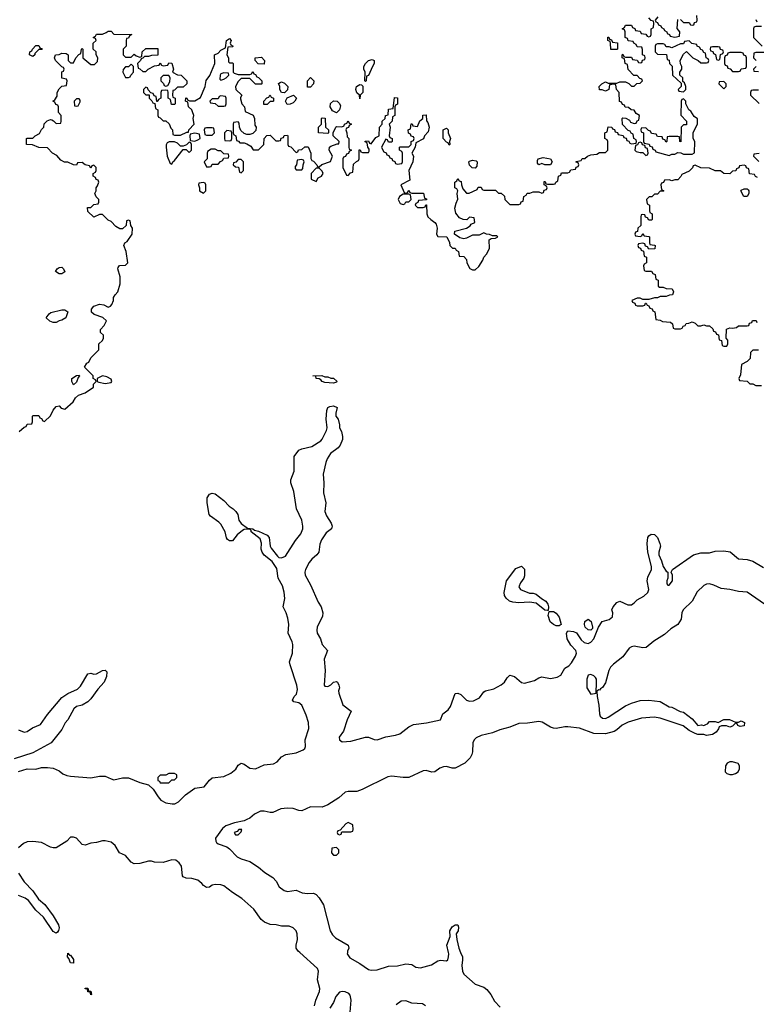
# Model space of a CAD drawing. Header units: inches. Extents: x 2722057 to 2913084, y 892730 to 1030005.
# Tile 198 of 231: x 2853058 to 2858154, y 939641 to 946453. Entities that reach past the tile are written whole.
import ezdxf

# ---------------------------------------------------------------- set-up
doc = ezdxf.new("R2010")
doc.units = ezdxf.units.IN
doc.header["$MEASUREMENT"] = 0
doc.layers.add('C8953', color=7, linetype='Continuous')
doc.layers.add('C8954', color=7, linetype='Continuous')

msp = doc.modelspace()

# ---------------------------------------------------------------- linework, layer by layer
at = {"layer": 'C8953', "color": 2, "elevation": 2}
for points in [[(2853402, 939982), (2853410, 939982), (2853430, 939952), (2853430, 939926), (2853410, 939928), (2853399, 939959), (2853389.2, 939970), (2853390, 939994)], [(2853550, 939708), (2853546, 939726), (2853530, 939728), (2853526, 939746), (2853510, 939748), (2853510, 939754), (2853530, 939752), (2853534, 939734), (2853550, 939732), (2853554, 939710)]]:
    msp.add_lwpolyline(points, close=True, dxfattribs=at)
for points in [[(2855098.4, 939630), (2855107.3, 939670), (2855132.7, 939730), (2855135.1, 939750), (2855118, 939810), (2855125.1, 939870), (2855118, 939890), (2854996.2, 940000)], [(2855325.2, 940000), (2855324.4, 939990), (2855342.2, 939962.2), (2855410, 939924.4), (2855470, 939881.3), (2855490, 939877), (2855530, 939879.5), (2855610, 939904.2), (2855672.8, 939907.2), (2855730, 939920.4), (2855770, 939916.3), (2855798.5, 939898.5), (2855830, 939893.7), (2855906, 939914), (2855950, 939942.8), (2855970, 939946), (2856010, 939941), (2856019, 939950), (2856025.2, 939970), (2856026, 939990), (2856023.7, 940000)], [(2856107.9, 940000), (2856120.4, 939970), (2856122.4, 939950), (2856116.4, 939910), (2856121.6, 939870), (2856130.3, 939850.3), (2856210, 939780.5), (2856270, 939759.3), (2856290, 939744.9), (2856317.1, 939710), (2856342.4, 939662.4), (2856382.5, 939622.5)], [(2855341, 939559), (2855351.8, 939670), (2855345.4, 939705.4), (2855335.8, 939715.8), (2855310, 939727.8), (2855290, 939729.7), (2855270, 939725.1), (2855244.4, 939695.6), (2855230, 939653.2), (2855204.4, 939615.6)], [(2855865.1, 939630), (2855845.3, 939645.3), (2855770, 939649.7), (2855730, 939665.1), (2855696.5, 939663.5), (2855662.2, 939637.8)]]:
    msp.add_lwpolyline(points, dxfattribs=at)
at = {"layer": 'C8954', "color": 2}
for points, elevation in [([(2857630, 946454), (2857650, 946434), (2857690, 946434), (2857698, 946418), (2857710, 946414), (2857722, 946418), (2857727.3, 946432.7), (2857742, 946438), (2857746, 946450), (2857742, 946482)], 6), ([(2853055.3, 943604.7), (2853090, 943634), (2853102, 943638), (2853110, 943654), (2853142, 943658), (2853146, 943670), (2853146, 943710), (2853150, 943714), (2853190, 943714), (2853198, 943698), (2853210, 943694), (2853218, 943678), (2853230, 943674), (2853270, 943712), (2853289.1, 943750.9), (2853310, 943778), (2853330, 943782), (2853344.7, 943764.7), (2853370, 943758), (2853428.7, 943810), (2853444, 943836), (2853464, 943856), (2853510, 943872), (2853568, 943910), (2853568.7, 943931.3), (2853586, 943950), (2853582, 943962), (2853566, 943970), (2853566, 943990), (2853506, 944050), (2853523.1, 944076.9), (2853535.3, 944084.7), (2853550, 944114), (2853606, 944170), (2853606, 944210), (2853630, 944234), (2853638, 944250), (2853638, 944270), (2853618, 944290), (2853618, 944310), (2853643.1, 944336.9), (2853658, 944370), (2853633.2, 944393.2), (2853572.9, 944412.9), (2853555.3, 944430), (2853555.3, 944450), (2853570, 944472), (2853610, 944484.7), (2853639.6, 944479.6), (2853670, 944464.7), (2853686, 944470), (2853696.4, 944483.6), (2853706, 944510), (2853706, 944530), (2853718, 944550), (2853738, 944570), (2853753.6, 944626.4), (2853754, 944674), (2853738, 944730), (2853740.4, 944739.6), (2853748.4, 944751.6), (2853790, 944754), (2853806, 944770), (2853795.3, 944850), (2853778, 944890), (2853786, 944910), (2853800.4, 944919.6), (2853835.3, 944970), (2853838, 945010), (2853826, 945030), (2853822, 945062), (2853810, 945066), (2853798, 945062), (2853794, 945030), (2853770, 945006), (2853750, 945006), (2853723.1, 945023.1), (2853690, 945058), (2853670, 945066), (2853630, 945106), (2853610, 945106), (2853570, 945088), (2853530, 945126), (2853527.3, 945152.7), (2853550, 945154), (2853570, 945174), (2853602, 945178), (2853606, 945190), (2853606, 945210), (2853587.3, 945227.3), (2853578, 945250), (2853586, 945270), (2853586, 945290), (2853596.4, 945303.6), (2853606, 945330), (2853602, 945342), (2853587.3, 945347.3), (2853582, 945362), (2853566, 945370), (2853566, 945390), (2853582, 945398), (2853586, 945410), (2853586, 945430), (2853570, 945446), (2853558, 945442), (2853550, 945426), (2853542, 945442), (2853510, 945448), (2853490, 945466), (2853458, 945462), (2853450, 945446), (2853430, 945448), (2853390, 945468), (2853368.4, 945468.4), (2853342, 945482), (2853314.6, 945514.6), (2853286, 945530), (2853250, 945566), (2853190, 945568), (2853147.3, 945587.3), (2853106, 945590), (2853106, 945630), (2853110, 945634), (2853150, 945634), (2853166, 945650), (2853194.6, 945665.4), (2853210, 945694), (2853226, 945710), (2853228.4, 945731.6), (2853247.3, 945752.7), (2853270, 945762), (2853279.6, 945759.6), (2853292.7, 945752.7), (2853310, 945734), (2853342, 945738), (2853346, 945750), (2853346, 945790), (2853326, 945810), (2853326, 945850), (2853322, 945862), (2853307.3, 945867.3), (2853302, 945882), (2853288, 945890), (2853302, 945898), (2853316.4, 945923.6), (2853318, 945950), (2853330, 945974), (2853350, 945994), (2853382, 945998), (2853386, 946030), (2853382, 946042), (2853348.4, 946048.4), (2853348.4, 946091.6), (2853362, 946098), (2853366, 946110), (2853362, 946122), (2853350, 946126), (2853306, 946170), (2853298, 946190), (2853306, 946210), (2853330, 946212), (2853350, 946222), (2853379.6, 946219.6), (2853394, 946210), (2853394, 946170), (2853410, 946154), (2853430, 946154), (2853446, 946190), (2853467.3, 946212.7), (2853482, 946218), (2853486, 946250), (2853490, 946254), (2853494, 946250), (2853494, 946190), (2853550, 946142), (2853576.4, 946143.6), (2853596.4, 946163.6), (2853598, 946190), (2853588, 946210), (2853588, 946230), (2853566, 946250), (2853566, 946290), (2853586, 946310), (2853582, 946322), (2853566, 946330), (2853582, 946338), (2853590, 946354), (2853630, 946354), (2853656.4, 946363.6), (2853670, 946374), (2853690, 946374), (2853710, 946354), (2853834, 946350), (2853818, 946342), (2853810, 946326), (2853798, 946322), (2853794, 946310), (2853794, 946270), (2853774, 946250), (2853774, 946210), (2853790, 946194), (2853830, 946194), (2853850, 946214), (2853863.6, 946203.6), (2853890, 946194), (2853902, 946198), (2853906, 946230), (2853930, 946254), (2854012.7, 946252.7), (2854012.7, 946207.3), (2853970, 946206), (2853950, 946198), (2853922, 946198), (2853910, 946186), (2853898, 946182), (2853894, 946170), (2853874, 946150), (2853878, 946118), (2853890, 946114), (2853910, 946094), (2853930, 946094), (2853946, 946110), (2853990, 946134), (2854022, 946138), (2854030, 946154), (2854038, 946138), (2854050, 946134), (2854082, 946138), (2854090, 946154), (2854111.6, 946151.6), (2854122, 946110), (2854114, 946090), (2854150, 946072), (2854174, 946070), (2854214, 946030), (2854214, 946010), (2854190, 945986), (2854150, 945986), (2854130, 945966), (2854118, 945962), (2854114, 945930), (2854118, 945918), (2854134, 945910), (2854134, 945870), (2854130, 945866), (2854107.3, 945867.3), (2854102, 945902), (2854086, 945910), (2854086, 945950), (2854082, 945962), (2854070, 945966), (2854038, 945962), (2854034, 945950), (2854034, 945910), (2854018, 945902), (2854010, 945886), (2854006, 945886), (2854002, 945922), (2853987.3, 945927.3), (2853982, 945942), (2853966, 945946), (2853947.3, 945967.3), (2853942, 945982), (2853930, 945986), (2853914, 945970), (2853914, 945950), (2853930, 945934), (2853954, 945934), (2853954, 945910), (2853972.7, 945892.7), (2853978, 945878), (2853994, 945874), (2853998, 945838), (2854014, 945830), (2854014, 945790), (2854018, 945778), (2854030, 945774), (2854050, 945754), (2854070, 945754), (2854092.7, 945732.7), (2854103.6, 945703.6), (2854114, 945690), (2854118, 945658), (2854130, 945654), (2854170, 945654), (2854214, 945674), (2854226, 945674), (2854228, 945690), (2854266, 945730), (2854259, 945770), (2854262, 945790), (2854254.6, 945814.6), (2854248.4, 945828.4), (2854226, 945850), (2854222, 945882), (2854206, 945890), (2854207.3, 945912.7), (2854214, 945910), (2854218, 945898), (2854232.7, 945892.7), (2854270, 945892), (2854310, 945914), (2854342, 945990), (2854348.4, 946031.6), (2854373.2, 946066.8), (2854408.7, 946150), (2854406, 946210), (2854430, 946222), (2854450, 946242), (2854482, 946258), (2854488, 946310), (2854510, 946322), (2854522, 946310), (2854514, 946290), (2854518, 946278), (2854534, 946270), (2854530, 946266), (2854498, 946262), (2854492, 946210), (2854502, 946190), (2854502, 946162), (2854510, 946154), (2854530, 946154), (2854534, 946150), (2854534, 946090), (2854542, 946082), (2854570, 946074), (2854650, 946074), (2854662, 946078), (2854670, 946094), (2854678, 946078), (2854690, 946074), (2854698, 946058), (2854710, 946054), (2854734, 946030), (2854734, 946010), (2854730, 946006), (2854690, 946006), (2854650, 946046), (2854590, 946046), (2854570, 946026), (2854552, 945990), (2854554, 945970), (2854594, 945930), (2854584.7, 945915.3), (2854585.4, 945905.4), (2854594, 945870), (2854614, 945850), (2854618, 945818), (2854672.7, 945792.7), (2854682, 945770), (2854683.6, 945723.6), (2854694, 945710), (2854692.7, 945687.3), (2854670, 945666), (2854650, 945658), (2854630, 945658), (2854610, 945666), (2854587.3, 945687.3), (2854578, 945710), (2854576.4, 945736.4), (2854570, 945746), (2854538, 945742), (2854534, 945730), (2854534, 945670), (2854538, 945658), (2854554, 945650), (2854558, 945618), (2854572.7, 945612.7), (2854582, 945602), (2854610, 945602), (2854630, 945594), (2854656.9, 945576.9), (2854672.7, 945552.7), (2854710, 945552), (2854748, 945590), (2854748.4, 945631.6), (2854767.3, 945652.7), (2854790, 945654), (2854830, 945614), (2854850, 945614), (2854862, 945618), (2854867.3, 945632.7), (2854882, 945638), (2854887.3, 945652.7), (2854910, 945654), (2854914, 945650), (2854914, 945590), (2854918, 945578), (2854932.7, 945572.7), (2854970, 945534), (2854982, 945538), (2854987.3, 945552.7), (2855010, 945554), (2855030, 945574), (2855052.7, 945572.7), (2855072, 945530), (2855072.7, 945492.7), (2855078, 945478), (2855090, 945474), (2855114, 945450), (2855118, 945438), (2855130, 945434), (2855148.7, 945451.3), (2855208.4, 945471.6), (2855222, 945510), (2855199, 945550), (2855202, 945570), (2855210, 945578), (2855254, 945594), (2855266, 945594), (2855268, 945610), (2855226, 945650), (2855226, 945670), (2855246, 945710), (2855250, 945714), (2855287.3, 945712.7), (2855302, 945718), (2855306, 945730), (2855322, 945738), (2855330, 945754), (2855338, 945738), (2855354, 945730), (2855338, 945722), (2855332.7, 945707.3), (2855318, 945702), (2855314, 945690), (2855322, 945670), (2855323.6, 945643.6), (2855334, 945630), (2855334, 945570), (2855338, 945558), (2855354, 945550), (2855338, 945542), (2855332.7, 945527.3), (2855318, 945522), (2855312.7, 945507.3), (2855298, 945502), (2855294, 945490), (2855294, 945430), (2855318, 945378), (2855330, 945374), (2855347.3, 945392.7), (2855362, 945398), (2855367.3, 945452.7), (2855387.3, 945472.7), (2855402, 945478), (2855406, 945490), (2855407.3, 945552.7), (2855412.7, 945552.7), (2855418, 945538), (2855430, 945534), (2855470, 945534), (2855476.4, 945543.6), (2855476.4, 945556.4), (2855466, 945570), (2855462, 945602), (2855447.3, 945607.3), (2855447.3, 945612.7), (2855470, 945614), (2855478, 945598), (2855490, 945594), (2855521.2, 945638.8), (2855546, 945650), (2855548, 945710), (2855566, 945730), (2855566, 945750), (2855586, 945770), (2855588.7, 945791.3), (2855606, 945794), (2855610, 945834), (2855642, 945838), (2855650, 945914), (2855672.7, 945912.7), (2855671.6, 945868.4), (2855658, 945862), (2855654, 945850), (2855654, 945790), (2855638, 945782), (2855634, 945750), (2855614, 945730), (2855622, 945710), (2855614, 945650), (2855618, 945638), (2855634, 945630), (2855634, 945610), (2855630, 945606), (2855610, 945606), (2855602, 945622), (2855590, 945626), (2855562, 945570), (2855563.6, 945563.6), (2855578, 945538), (2855592.7, 945532.7), (2855598, 945518), (2855612.7, 945512.7), (2855618, 945498), (2855632.7, 945492.7), (2855638, 945478), (2855652.7, 945472.7), (2855658, 945458), (2855670, 945454), (2855702, 945458), (2855706, 945470), (2855706, 945530), (2855702, 945542), (2855686, 945550), (2855686, 945570), (2855690, 945574), (2855750, 945574), (2855766, 945590), (2855766, 945610), (2855782, 945618), (2855786, 945630), (2855782, 945642), (2855767.3, 945647.3), (2855762, 945662), (2855747.3, 945667.3), (2855746, 945690), (2855762, 945698), (2855767.3, 945732.7), (2855772.7, 945732.7), (2855778, 945718), (2855810, 945714), (2855827.3, 945752.7), (2855846, 945770), (2855847.3, 945792.7), (2855870, 945794), (2855872.7, 945752.7), (2855882, 945742), (2855891.3, 945710), (2855882.8, 945677.2), (2855858, 945650), (2855851.3, 945628.7), (2855798, 945602), (2855794, 945570), (2855772, 945530), (2855782, 945510), (2855778, 945470), (2855751, 945410), (2855756.9, 945343.1), (2855694, 945310), (2855718, 945258), (2855730, 945254), (2855742, 945258), (2855750, 945274), (2855758, 945258), (2855770, 945254), (2855852.7, 945252.7), (2855858, 945218), (2855872.7, 945212.7), (2855872.7, 945207.3), (2855818, 945202), (2855812.7, 945187.3), (2855798, 945182), (2855794, 945170), (2855810, 945154), (2855850, 945154), (2855862, 945158), (2855867.3, 945172.7), (2855872.7, 945172.7), (2855874, 945110), (2855882, 945090), (2855902, 945070), (2855931.1, 945051.1), (2855938.8, 945038.8), (2855946, 945010), (2855942, 944970), (2855950, 944954), (2856014, 944950), (2856031.6, 944911.6), (2856034, 944890), (2856052.7, 944872.7), (2856071.6, 944871.6), (2856078, 944858), (2856094, 944850), (2856098, 944818), (2856130, 944814), (2856150, 944794), (2856152, 944770), (2856171.6, 944731.6), (2856190, 944722), (2856210, 944722), (2856233.6, 944746.4), (2856262, 944790), (2856269.1, 944810.9), (2856288, 944830), (2856308, 944870), (2856306, 944930), (2856320.4, 944939.6), (2856350, 944942), (2856366, 944950), (2856358, 944958), (2856330, 944958), (2856307.3, 944967.3), (2856288.4, 944968.4), (2856270, 944978), (2856236.9, 944963.1), (2856190, 944962), (2856150, 944942), (2856130, 944937.2), (2856103.7, 944943.7), (2856066, 944970), (2856069, 944991), (2856148, 945010), (2856174, 945026), (2856182, 945038), (2856206, 945050), (2856202, 945082), (2856170, 945086), (2856151.6, 945068.4), (2856126, 945070), (2856101.2, 945081.2), (2856075.3, 945115.3), (2856068.7, 945150), (2856076.5, 945183.5), (2856088.9, 945211.1), (2856084, 945250), (2856088.7, 945270), (2856082, 945282), (2856068, 945290), (2856068, 945330), (2856082, 945338), (2856090, 945354), (2856098, 945338), (2856112.7, 945332.7), (2856114, 945310), (2856123.6, 945283.6), (2856150, 945252), (2856167.3, 945252.7), (2856222, 945278), (2856230, 945294), (2856250, 945294), (2856258, 945278), (2856270, 945274), (2856350, 945274), (2856370, 945254), (2856390, 945254), (2856412.7, 945232.7), (2856414, 945210), (2856450, 945174), (2856510, 945174), (2856522, 945178), (2856527.3, 945192.7), (2856542, 945198), (2856546, 945230), (2856562, 945238), (2856568, 945252), (2856587.3, 945252.7), (2856610, 945262), (2856650, 945262), (2856670, 945254), (2856682, 945258), (2856687.3, 945272.7), (2856702, 945278), (2856706, 945290), (2856702, 945302), (2856686, 945310), (2856687.3, 945332.7), (2856692.7, 945332.7), (2856698, 945318), (2856710, 945314), (2856750, 945314), (2856762, 945318), (2856766, 945330), (2856782, 945338), (2856786, 945370), (2856802, 945378), (2856807.3, 945392.7), (2856850, 945394), (2856862, 945398), (2856870, 945414), (2856902, 945418), (2856907.3, 945432.7), (2856922, 945438), (2856926, 945450), (2856922, 945462), (2856907.3, 945467.3), (2856907.3, 945472.7), (2856942, 945478), (2856948.4, 945491.6), (2856967.3, 945492.7), (2856986, 945510), (2857010, 945518), (2857050, 945522), (2857070, 945534), (2857110, 945534), (2857126, 945550), (2857126, 945610), (2857122, 945622), (2857106, 945630), (2857106, 945670), (2857122, 945678), (2857128.4, 945711.6), (2857154, 945710), (2857158, 945698), (2857172.7, 945692.7), (2857178, 945678), (2857192.7, 945672.7), (2857198, 945658), (2857232.7, 945652.7), (2857238, 945638), (2857252.7, 945632.7), (2857258, 945618), (2857272.7, 945612.7), (2857278, 945598), (2857290, 945594), (2857322, 945598), (2857326, 945610), (2857322, 945622), (2857306, 945630), (2857302, 945662), (2857287.3, 945667.3), (2857282, 945682), (2857267.3, 945687.3), (2857227.3, 945727.3), (2857226, 945770), (2857230, 945774), (2857251.6, 945771.6), (2857276.9, 945756.9), (2857284.7, 945744.7), (2857310, 945734), (2857322, 945738), (2857330, 945754), (2857342, 945758), (2857346, 945790), (2857323.1, 945803.1), (2857310, 945826), (2857288.4, 945828.4), (2857270, 945846), (2857247.3, 945847.3), (2857242, 945862), (2857227.3, 945867.3), (2857222, 945882), (2857207.3, 945887.3), (2857206, 945950), (2857186, 945970), (2857182, 946002), (2857170, 946006), (2857138, 946002), (2857134, 945970), (2857110, 945958), (2857087.3, 945967.3), (2857068.9, 945968.9), (2857068, 945990), (2857086, 946010), (2857110, 946022), (2857130, 946014), (2857190, 946014), (2857210, 946022), (2857250, 946022), (2857272.7, 946012.7), (2857290, 945994), (2857310, 945994), (2857327.3, 946012.7), (2857350, 946014), (2857366, 946030), (2857362, 946042), (2857347.3, 946047.3), (2857330, 946066), (2857307.3, 946067.3), (2857267.3, 946107.3), (2857262, 946142), (2857246, 946150), (2857242, 946182), (2857226, 946190), (2857226, 946210), (2857230, 946214), (2857238, 946198), (2857250, 946194), (2857290, 946194), (2857298, 946178), (2857330, 946174), (2857338, 946158), (2857350, 946154), (2857362, 946158), (2857367.3, 946172.7), (2857382, 946178), (2857386, 946190), (2857382, 946202), (2857366, 946210), (2857367.3, 946247.3), (2857362, 946262), (2857330, 946266), (2857322, 946282), (2857306, 946290), (2857302, 946302), (2857267.3, 946307.3), (2857262, 946322), (2857246, 946330), (2857246, 946370), (2857242, 946382), (2857226, 946390), (2857242, 946398), (2857250, 946414), (2857290, 946414), (2857298, 946398), (2857312.7, 946392.7), (2857318, 946378), (2857350, 946374), (2857358, 946358), (2857390, 946354), (2857398, 946338), (2857410, 946334), (2857422, 946338), (2857426, 946350), (2857426, 946390), (2857442, 946398), (2857446, 946430), (2857442, 946442), (2857427.3, 946447.3), (2857410, 946466)], 6), ([(2857472.7, 946472.7), (2857454, 946450), (2857458, 946438), (2857470, 946434), (2857478, 946418), (2857494, 946410), (2857498, 946398), (2857514, 946390), (2857518, 946378), (2857534, 946370), (2857538, 946358), (2857554, 946350), (2857558, 946338), (2857590, 946332), (2857622, 946338), (2857626, 946370), (2857607.3, 946392.7), (2857610, 946454)], 6), ([(2858150, 946454), (2858158, 946438)], 6), ([(2858190, 946406), (2858150, 946406), (2858138, 946402), (2858134, 946390), (2858134, 946330), (2858194, 946270)], 6), ([(2858210, 946226), (2858150, 946226), (2858138, 946222), (2858134, 946190), (2858154, 946170)], 6), ([(2858154, 946130), (2858134, 946110), (2858138, 946098), (2858170, 946094)], 6), ([(2858170, 945966), (2858130, 945966), (2858118, 945962), (2858114, 945950), (2858114, 945930), (2858172.7, 945872.7)], 6), ([(2858172.7, 945527.3), (2858138, 945522), (2858134, 945510), (2858172, 945472)], 6), ([(2858162, 945362), (2858147.3, 945367.3), (2858142, 945382), (2858107.3, 945387.3), (2858102, 945422), (2858087.3, 945427.3), (2858082, 945442), (2858070, 945446), (2858038, 945442), (2858032.7, 945427.3), (2858018, 945422), (2858012.7, 945407.3), (2857990, 945406), (2857970, 945386), (2857928.4, 945388.4), (2857907.3, 945407.3), (2857870, 945408), (2857830, 945426), (2857770, 945428), (2857730, 945446), (2857718, 945442), (2857712.7, 945427.3), (2857690, 945406), (2857638, 945382), (2857632.7, 945367.3), (2857610, 945346), (2857590, 945346), (2857570, 945338), (2857550, 945346), (2857518, 945342), (2857512.7, 945327.3), (2857498, 945322), (2857494, 945310), (2857498, 945278), (2857514, 945270), (2857510, 945266), (2857490, 945266), (2857470, 945246), (2857450, 945246), (2857431.6, 945228.4), (2857412.7, 945227.3), (2857394, 945210), (2857398, 945178), (2857414, 945170), (2857414, 945130), (2857418, 945118), (2857434, 945110), (2857434, 945070), (2857430, 945066), (2857410, 945066), (2857402, 945082), (2857387.3, 945087.3), (2857382, 945102), (2857370, 945106), (2857358, 945102), (2857354, 945090), (2857354, 945030), (2857334, 945010), (2857332.7, 944987.3), (2857318, 944982), (2857314, 944970), (2857318, 944958), (2857350, 944954), (2857362, 944958), (2857370, 944974), (2857378, 944958), (2857410, 944954), (2857414, 944950), (2857414, 944910), (2857418, 944898), (2857450, 944894), (2857454, 944890), (2857452.7, 944867.3), (2857410, 944866), (2857402, 944882), (2857387.3, 944887.3), (2857382, 944902), (2857370, 944906), (2857338, 944902), (2857334, 944890), (2857338, 944878), (2857352.7, 944872.7), (2857358, 944858), (2857372.7, 944852.7), (2857378, 944818), (2857394, 944810), (2857394, 944770), (2857378, 944762), (2857374, 944750), (2857378, 944718), (2857390, 944714), (2857430, 944714), (2857438, 944698), (2857454, 944690), (2857458, 944658), (2857474, 944650), (2857474, 944610), (2857483.6, 944603.6), (2857510, 944602), (2857530, 944594), (2857571.6, 944591.6), (2857582, 944570), (2857574, 944550), (2857552.7, 944547.3), (2857530, 944538), (2857490, 944538), (2857470, 944528), (2857450, 944528), (2857410, 944518), (2857370, 944518), (2857350, 944526), (2857330, 944526), (2857294, 944510), (2857298, 944498), (2857312.7, 944492.7), (2857318, 944478), (2857330, 944474), (2857370, 944474), (2857382, 944478), (2857387.3, 944492.7), (2857392.7, 944492.7), (2857398, 944478), (2857410, 944474), (2857418, 944458), (2857432.7, 944452.7), (2857438, 944438), (2857452.7, 944432.7), (2857458, 944378), (2857490, 944374), (2857505.4, 944365.4), (2857559.6, 944359.6), (2857574, 944350), (2857578, 944318), (2857590, 944314), (2857630, 944314), (2857642, 944318), (2857647.3, 944332.7), (2857662, 944338), (2857668.4, 944351.6), (2857687.3, 944352.7), (2857710, 944362), (2857730, 944354), (2857750, 944334), (2857770, 944334), (2857790, 944342), (2857810, 944334), (2857830, 944334), (2857854, 944314), (2857858, 944298), (2857872.7, 944292.7), (2857878, 944278), (2857892.7, 944272.7), (2857898, 944238), (2857912.7, 944232.7), (2857918, 944198), (2857930, 944194), (2857950, 944194), (2857958, 944210), (2857956.4, 944236.4), (2857946, 944250), (2857947.3, 944312.7), (2857970, 944322), (2857990, 944318), (2858016.4, 944323.6), (2858030, 944334), (2858090, 944334), (2858102, 944338), (2858107.3, 944352.7), (2858122, 944358), (2858127.3, 944372.7), (2858152.7, 944372.7), (2858158, 944358)], 6), ([(2858170, 944166), (2858130, 944166), (2858114, 944150), (2858111.1, 944108.9), (2858090, 944088), (2858052, 944068), (2858043.6, 943996.4), (2858034, 943970), (2858038, 943958), (2858091.6, 943951.6), (2858110, 943934), (2858130, 943934), (2858150, 943922), (2858190, 943922)], 6), ([(2853050, 941251.6), (2853110, 941271.3), (2853170, 941268.8), (2853210, 941278.5), (2853250, 941280.3), (2853290, 941274), (2853330, 941255.6), (2853356.4, 941236.4), (2853384.4, 941224.4), (2853410, 941220.3), (2853550, 941207), (2853610, 941219.6), (2853650, 941220.3), (2853690, 941200.3), (2853710, 941195.3), (2853770, 941208.8), (2853810, 941208.8), (2853890, 941176.1), (2853950, 941159.5), (2853982, 941130), (2854016, 941076), (2854034.7, 941054.7), (2854070, 941035.3), (2854112.8, 941027.2), (2854131.2, 941028.8), (2854157.7, 941042.3), (2854204.5, 941090), (2854270, 941136.4), (2854333.4, 941146.6), (2854370, 941192.7), (2854390, 941208), (2854470, 941217), (2854518.8, 941241.2), (2854552.2, 941267.8), (2854570, 941296.3), (2854590, 941310.4), (2854610, 941302), (2854650, 941274), (2854690, 941270.4), (2854750, 941298.4), (2854814.7, 941305.3), (2854840.1, 941319.9), (2854870, 941353.7), (2854899, 941370), (2854970, 941381.6), (2855019.1, 941400.9), (2855029.5, 941410.5), (2855034.2, 941425.8), (2855033.3, 941470), (2855058.3, 941550), (2855056.4, 941590), (2855040.6, 941640.6), (2855009.7, 941709.7), (2854990, 941727.3), (2854953.6, 941733.6), (2854946, 941746), (2854957.2, 941770), (2854973.1, 941786.9), (2854979.7, 941820.3), (2854975.8, 941850), (2854928.5, 941990), (2854925.7, 942010), (2854945.1, 942070), (2854948.4, 942130), (2854944, 942150), (2854915.8, 942210), (2854919.1, 942270), (2854913.4, 942313.4), (2854902.6, 942350), (2854881.3, 942390), (2854891.5, 942448.5), (2854887.8, 942492.2), (2854875.3, 942535.3), (2854846.3, 942590), (2854836, 942656), (2854803.7, 942703.7), (2854748.8, 942748.8), (2854735.6, 942770), (2854729.7, 942790), (2854731.6, 942831.6), (2854721.6, 942861.6), (2854659, 942910), (2854659, 942919), (2854650, 942928), (2854610, 942926), (2854599.9, 942920.1), (2854562.8, 942890), (2854530, 942848), (2854508.4, 942848.4), (2854496.4, 942856.4), (2854488.9, 942868.9), (2854479, 942910), (2854450, 942962), (2854436.6, 942976.6), (2854377.2, 943017.2), (2854369.3, 943029.3), (2854356, 943110), (2854354.6, 943145.4), (2854370, 943171.3), (2854390, 943178), (2854410, 943172), (2854470, 943127.3), (2854507.1, 943087.1), (2854534, 943070), (2854554, 943050), (2854567.3, 943030), (2854574, 942990), (2854590, 942966.8), (2854634.8, 942934.8), (2854671.3, 942930), (2854682, 942922), (2854710, 942914.9), (2854770, 942887.3), (2854784.9, 942870), (2854790.4, 942810), (2854796.7, 942796.7), (2854841.1, 942741.1), (2854850, 942733.4), (2854870, 942730.4), (2854898, 942742), (2854967.1, 942850), (2855004, 942896), (2855016.9, 942930), (2855017.7, 942950), (2855009.7, 942990), (2854973, 943070), (2854954.5, 943190), (2854934, 943250), (2854933.6, 943270), (2854958, 943330), (2854957, 943430), (2854990, 943474), (2855010, 943484), (2855079.1, 943500.9), (2855140.2, 943539.8), (2855149.5, 943550.5), (2855181.2, 943610), (2855185.2, 943630), (2855179.3, 943690), (2855182.7, 943750), (2855189, 943770), (2855203.2, 943776.8), (2855230, 943781), (2855254, 943770), (2855244.7, 943730), (2855244.7, 943710), (2855262, 943690), (2855271.3, 943650), (2855271.3, 943630), (2855283.5, 943603.5), (2855290.5, 943569.5), (2855290.5, 943549.5), (2855276, 943510), (2855261, 943490), (2855208, 943452), (2855184.4, 943415.6), (2855174.9, 943390), (2855158, 943310), (2855162.6, 943250), (2855160.3, 943180.3), (2855177, 943110), (2855168, 943050), (2855180.7, 943020.7), (2855213.4, 942970), (2855218.8, 942950), (2855214.8, 942930), (2855177.8, 942902.2), (2855145.5, 942854.5), (2855135.1, 942824.9), (2855126.4, 942770), (2855114, 942750), (2855078.7, 942721.3), (2855061.2, 942698.8), (2855035.3, 942650), (2855030.4, 942630), (2855034, 942610), (2855070, 942544), (2855122.5, 942422.5), (2855143, 942390), (2855154.8, 942350), (2855153.7, 942326.3), (2855116.4, 942250), (2855112.7, 942230), (2855114.9, 942210), (2855138, 942170), (2855150.5, 942130.5), (2855186.8, 942090), (2855164.4, 942030), (2855170.4, 941950), (2855164, 941850), (2855170, 941842.8), (2855190, 941840.7), (2855210, 941850.8), (2855230, 941870.8), (2855250, 941874.8), (2855256, 941870), (2855266.8, 941850), (2855270.8, 941830), (2855264.7, 941810), (2855266.4, 941793.6), (2855292.4, 941712.4), (2855350.8, 941670), (2855323.8, 941610), (2855298.7, 941530), (2855267.7, 941490), (2855271, 941470), (2855290, 941457.3), (2855350, 941462.4), (2855450.4, 941490.4), (2855470, 941490.4), (2855510, 941473), (2855530.5, 941470.5), (2855590, 941491.7), (2855656.9, 941503.1), (2855687.1, 941512.9), (2855750, 941562), (2855783.5, 941576.5), (2855871.5, 941588.5), (2855968.7, 941610), (2855986, 941650), (2856021.3, 941678.7), (2856038.2, 941701.8), (2856070, 941791.3), (2856090, 941794.8), (2856110, 941784), (2856150, 941746), (2856170, 941739.5), (2856198.3, 941741.7), (2856238.6, 941761.4), (2856270, 941802), (2856281.2, 941810), (2856337.1, 941822.9), (2856390, 941850.4), (2856411.2, 941868.8), (2856430, 941898.8), (2856450, 941919.1), (2856481, 941910), (2856530, 941867.3), (2856550, 941863.8), (2856618.6, 941881.4), (2856650, 941900.4), (2856670, 941906.4), (2856730, 941896), (2856775.3, 941904.7), (2856802, 941918), (2856830, 941966), (2856857.5, 941982.5), (2856876.6, 942003.4), (2856903.7, 942050), (2856909.4, 942070), (2856905.2, 942090), (2856870, 942126), (2856845.1, 942170), (2856840.9, 942210), (2856850, 942226), (2856890, 942221.1), (2856910.2, 942210.2), (2856942.3, 942162.3), (2856963.4, 942143.4), (2856990, 942138.4), (2857010, 942146), (2857029.6, 942170), (2857062, 942250), (2857088, 942290), (2857136.5, 942303.5), (2857158.6, 942321.4), (2857161.2, 942350), (2857154, 942370), (2857164, 942390), (2857190, 942421), (2857210, 942431), (2857264.4, 942404.4), (2857290, 942405.5), (2857310, 942418), (2857330, 942439.3), (2857375.4, 942464.6), (2857403.7, 942490), (2857409.5, 942510), (2857398.4, 942570), (2857404.7, 942595.3), (2857429.3, 942650), (2857429.3, 942670), (2857404, 942770), (2857399, 942830), (2857404, 942870), (2857410, 942882), (2857426.3, 942893.7), (2857450, 942890.8), (2857470, 942871), (2857486.8, 942830), (2857490.5, 942810), (2857478.8, 942770), (2857480.7, 942750), (2857499.1, 942710), (2857510.7, 942670), (2857530, 942638), (2857542, 942630), (2857542, 942590), (2857534, 942570), (2857534, 942550), (2857542, 942542), (2857550, 942542), (2857575.3, 942570), (2857574, 942610), (2857566, 942630), (2857573.2, 942650), (2857719, 942750), (2857770, 942764.4), (2857830, 942763.8), (2857870, 942777), (2857930, 942779.5), (2857972.4, 942772.4), (2858030, 942724), (2858090, 942718), (2858130, 942708), (2858203.4, 942663.4)], 2), ([(2858210, 942409.3), (2858090, 942492), (2858030, 942496.2), (2857970, 942511.5), (2857910, 942516.9), (2857860.6, 942540.6), (2857830, 942549.7), (2857810, 942548.2), (2857790, 942539.6), (2857745, 942495), (2857710.2, 942429.8), (2857648.2, 942370), (2857638.9, 942350), (2857633.7, 942306.3), (2857610.5, 942270), (2857562.2, 942237.8), (2857519.6, 942200.4), (2857446, 942154), (2857391.3, 942110), (2857370, 942107.3), (2857310, 942118), (2857290, 942113.6), (2857275.4, 942104.6), (2857230, 942045.2), (2857164.9, 941995.1), (2857146.3, 941973.7), (2857134, 941950), (2857110, 941865.2), (2857090, 941833.2), (2857075.2, 941824.8), (2857070, 941815.3), (2857063.6, 941816.4), (2857051.3, 941808.7), (2857052.7, 941770), (2857064.9, 941710), (2857068.2, 941650), (2857074.6, 941634.6), (2857090, 941622), (2857110, 941619.1), (2857130, 941626.8), (2857250, 941706), (2857290, 941725.5), (2857350, 941743), (2857410, 941746), (2857490, 941735.8), (2857550, 941699.1), (2857570, 941696.3), (2857628.1, 941668.1), (2857650, 941662.8), (2857710, 941616), (2857750, 941571.3), (2857774.8, 941574.8), (2857790, 941571.3), (2857804, 941576), (2857817.2, 941582.8), (2857830, 941598), (2857870, 941598), (2857890, 941592), (2857930, 941611), (2857968.9, 941611.1), (2858010, 941594), (2858030, 941594), (2858050, 941602), (2858071.3, 941590), (2858070, 941568), (2858043.1, 941563.1), (2858026, 941570), (2858022, 941582), (2858010, 941586), (2857990, 941566), (2857970, 941558), (2857947.3, 941567.3), (2857912.7, 941567.3), (2857898, 941562), (2857892.7, 941547.3), (2857875.3, 941524.7), (2857850, 941509), (2857810, 941502), (2857790, 941508), (2857750, 941508.7), (2857730, 941515.3), (2857690, 941536), (2857647.3, 941567.3), (2857490, 941620.5), (2857447.1, 941627.1), (2857358.7, 941621.3), (2857266.7, 941593.3), (2857226.9, 941573.1), (2857190, 941539.3), (2857170, 941529.2), (2857110, 941513.2), (2857030, 941514), (2856930, 941551.8), (2856850, 941562), (2856830, 941562), (2856770.5, 941549.5), (2856750, 941551.8), (2856730, 941557.6), (2856673.6, 941593.6), (2856650, 941598), (2856570, 941586.6), (2856510, 941584.2), (2856450, 941558.4), (2856380.8, 941539.2), (2856330, 941518.7), (2856250, 941500.4), (2856216.2, 941483.8), (2856203.1, 941470), (2856194, 941450), (2856190, 941388), (2856186.4, 941370), (2856173.9, 941346.1), (2856137.3, 941310), (2856070, 941274), (2856050, 941274), (2856010, 941285.4), (2855990, 941285.1), (2855965.7, 941274.3), (2855930, 941249.7), (2855910, 941248.3), (2855870, 941258.9), (2855850, 941256.9), (2855750, 941209.7), (2855710, 941209.7), (2855630, 941218.9), (2855604.8, 941215.2), (2855427.5, 941127.5), (2855390, 941114.7), (2855330, 941114.3), (2855310, 941108.2), (2855264.9, 941070), (2855190, 941022.4), (2855150, 941005.1), (2855070, 941006.6), (2855010, 940979.7), (2854990, 940981.3), (2854950, 940995.6), (2854910, 940998), (2854865.7, 940994.3), (2854810, 940968.2), (2854790, 940968.3), (2854750, 940978.3), (2854723, 940977), (2854683.2, 940956.8), (2854650, 940929.7), (2854630, 940919.7), (2854610, 940911.3), (2854543, 940897), (2854484.2, 940875.8), (2854461.8, 940858.2), (2854413.7, 940790), (2854414.4, 940770), (2854420.5, 940760.5), (2854431.5, 940751.5), (2854490.4, 940730), (2854510, 940716), (2854561.7, 940661.7), (2854590, 940647.2), (2854650.2, 940630.2), (2854710, 940590.3), (2854752.8, 940552.8), (2854810, 940519.5), (2854832.9, 940492.9), (2854853.2, 940453.2), (2854887.9, 940427.9), (2854910, 940422.6), (2854970, 940430.3), (2855012.4, 940412.4), (2855050, 940407), (2855090, 940410.3), (2855110, 940400.5), (2855130, 940378), (2855159.5, 940330), (2855207, 940150), (2855221.6, 940121.6), (2855242, 940102), (2855330.5, 940050), (2855334.9, 940030), (2855326, 940010), (2855325.2, 940000)], 2), ([(2853050, 941540.5), (2853090, 941523), (2853110, 941527.7), (2853146.3, 941553.7), (2853202.8, 941577.2), (2853250, 941647.3), (2853350, 941763.8), (2853390, 941792.2), (2853457.8, 941822.2), (2853478.8, 941841.2), (2853530, 941927.3), (2853550, 941932.4), (2853570, 941926.4), (2853590, 941928.2), (2853630, 941950.5), (2853650, 941954), (2853662, 941942), (2853659.3, 941910), (2853643.1, 941870), (2853598.6, 941821.4), (2853550, 941754.5), (2853530, 941734), (2853490.8, 941710), (2853450, 941700.5), (2853433.5, 941686.5), (2853391.8, 941610), (2853372.5, 941587.5), (2853350, 941542), (2853276.4, 941450), (2853150, 941381.1), (2853020.2, 941339.8)], 2), ([(2854996.2, 940000), (2854985.1, 940010), (2854969.8, 940029.8), (2854969.6, 940050), (2854979.6, 940090), (2854977.6, 940130), (2854969.6, 940150), (2854951, 940171), (2854921.7, 940181.7), (2854870, 940183), (2854831.3, 940191.3), (2854790, 940193.6), (2854752.7, 940210), (2854728.8, 940228.8), (2854678.9, 940298.9), (2854593.9, 940373.9), (2854530, 940414.7), (2854470, 940461.6), (2854450, 940467.8), (2854410, 940469.6), (2854390, 940464.5), (2854370, 940452.7), (2854350, 940449.3), (2854330, 940462.7), (2854318.2, 940478.2), (2854290, 940501.3), (2854250, 940512.8), (2854210, 940514), (2854190, 940523.7), (2854185.1, 940530), (2854176.6, 940596.6), (2854161, 940621), (2854138.6, 940638.6), (2854110, 940639.7), (2854050, 940621.3), (2853990, 940624.2), (2853970, 940631.5), (2853950, 940631.5), (2853890, 940614.7), (2853850, 940613.3), (2853830, 940625.6), (2853790.9, 940670.9), (2853748.9, 940688.9), (2853718.9, 940738.9), (2853690, 940762.6), (2853650, 940772.6), (2853630, 940773), (2853590, 940761.3), (2853550, 940757), (2853510, 940741.6), (2853490, 940748), (2853450, 940789.6), (2853430, 940798.7), (2853410, 940797), (2853384.9, 940770), (2853310, 940724.2), (2853290, 940723), (2853270, 940728.2), (2853210, 940761.1), (2853150, 940768.3), (2853110, 940765.1), (2853085.1, 940754.9), (2853050, 940723.6)], 2), ([(2853050, 940547.7), (2853089, 940489), (2853150, 940425.5), (2853189, 940369), (2853231.4, 940331.4), (2853290, 940254), (2853326, 940190), (2853330.6, 940170), (2853327.3, 940152.7), (2853319.8, 940140.2), (2853310, 940134), (2853290, 940145.2), (2853223.5, 940243.5), (2853170, 940292), (2853119.5, 940359.5), (2853095.8, 940375.8), (2853050, 940395.1)], 2), ([(2856023.7, 940000), (2856012.3, 940050), (2856035.3, 940110), (2856034, 940150), (2856050, 940178), (2856070, 940191.3), (2856090, 940192), (2856094, 940174), (2856090.7, 940149.3), (2856078, 940130), (2856082, 940090), (2856095.5, 940030), (2856107.9, 940000)], 2)]:
    msp.add_lwpolyline(points, dxfattribs=dict(at, elevation=elevation))
for points, elevation in [([(2857190, 946246), (2857147.3, 946247.3), (2857146, 946290), (2857142, 946302), (2857126, 946310), (2857127.3, 946332.7), (2857132.7, 946332.7), (2857138, 946318), (2857152.7, 946312.7), (2857158, 946298), (2857192.7, 946292.7), (2857194, 946250)], 6), ([(2857690, 946306), (2857658, 946302), (2857650, 946286), (2857630, 946286), (2857570, 946258), (2857550, 946266), (2857530, 946266), (2857522, 946282), (2857510, 946286), (2857470, 946286), (2857458, 946282), (2857454, 946270), (2857454, 946230), (2857470, 946214), (2857532.7, 946212.7), (2857538, 946178), (2857550, 946174), (2857554, 946150), (2857571.6, 946131.6), (2857574, 946070), (2857634, 946014), (2857634, 945990), (2857614, 945970), (2857618, 945958), (2857650, 945954), (2857666, 945970), (2857666, 945990), (2857656.4, 946016.4), (2857646, 946026), (2857646, 946050), (2857626, 946070), (2857626, 946090), (2857638, 946110), (2857638, 946130), (2857628.4, 946148.4), (2857628, 946170), (2857650, 946214), (2857670, 946234), (2857714, 946190), (2857751.6, 946171.6), (2857770, 946154), (2857810, 946154), (2857822, 946158), (2857826, 946170), (2857822, 946182), (2857806, 946190), (2857802, 946222), (2857790, 946226), (2857782, 946242), (2857770, 946246), (2857762, 946262), (2857746, 946270), (2857742, 946282), (2857708.4, 946288.4)], 6), ([(2853150, 946198), (2853126, 946210), (2853128.4, 946231.6), (2853142, 946238), (2853146, 946250), (2853170, 946274), (2853190, 946274), (2853198, 946258), (2853210, 946254), (2853212.7, 946247.3), (2853190, 946246), (2853162, 946218), (2853162, 946210)], 6), ([(2857890, 946266), (2857850, 946266), (2857838, 946262), (2857834, 946250), (2857838, 946238), (2857852.7, 946232.7), (2857858, 946218), (2857872.7, 946212.7), (2857878, 946178), (2857890, 946174), (2857902, 946178), (2857907.3, 946212.7), (2857922, 946218), (2857926, 946230), (2857922, 946242), (2857907.3, 946247.3), (2857902, 946262)], 6), ([(2858050, 946226), (2857970, 946226), (2857958, 946222), (2857952.7, 946207.3), (2857938, 946202), (2857934, 946190), (2857934, 946150), (2857938, 946138), (2857952.7, 946132.7), (2857958, 946118), (2857972.7, 946112.7), (2857990, 946094), (2858030, 946094), (2858042, 946098), (2858050, 946114), (2858082, 946118), (2858086, 946130), (2858086, 946190), (2858082, 946202), (2858067.3, 946207.3), (2858062, 946222)], 6), ([(2853830, 946146), (2853810, 946126), (2853790, 946126), (2853772.7, 946107.3), (2853772, 946090), (2853790, 946054), (2853810, 946054), (2853822, 946058), (2853826, 946070), (2853846, 946090), (2853846, 946130)], 6), ([(2854750, 946146), (2854707.3, 946147.3), (2854686, 946170), (2854686, 946190), (2854730, 946194), (2854752, 946170)], 6), ([(2855450, 946026), (2855446, 946030), (2855448.7, 946090), (2855439, 946110), (2855439, 946130), (2855449.4, 946150.6), (2855470, 946171.3), (2855496.9, 946176.9), (2855511, 946171), (2855511.3, 946150), (2855498, 946130), (2855470, 946066), (2855458, 946062), (2855454, 946030)], 6), ([(2854470, 946086), (2854450, 946078), (2854444.7, 946070), (2854442, 946042), (2854450, 946034), (2854470, 946042), (2854486, 946050), (2854506, 946070), (2854502, 946082)], 6), ([(2854090, 946066), (2854050, 946066), (2854034, 946050), (2854034, 946030), (2854052.7, 946012.7), (2854058, 945998), (2854070, 945994), (2854082, 945998), (2854096.4, 946023.6), (2854098, 946050)], 6), ([(2854890, 945946), (2854868.7, 945948.7), (2854858, 945970), (2854858, 945990), (2854848, 946012), (2854860.4, 946019.6), (2854870, 946022), (2854890, 946014), (2854912, 945990), (2854911.6, 945968.4)], 6), ([(2855050, 945986), (2855048, 945990), (2855048, 946030), (2855070, 946054), (2855094, 946030), (2855091.6, 946008.4), (2855070, 945986)], 6), ([(2857930, 946026), (2857898, 946022), (2857894, 946010), (2857930, 945974), (2857946, 945990), (2857946, 946010)], 6), ([(2855410, 945906), (2855408, 945930), (2855390, 945948), (2855384, 945970), (2855389.2, 945990.8), (2855410, 946004.7), (2855422, 946002), (2855432, 945992), (2855431.6, 945948.4), (2855414, 945930)], 6), ([(2853470, 945906), (2853450, 945906), (2853434, 945890), (2853438, 945858), (2853450, 945854), (2853462, 945858), (2853476.4, 945883.6), (2853476.4, 945896.4)], 6), ([(2854450, 945926), (2854438, 945922), (2854430, 945906), (2854390, 945906), (2854374, 945890), (2854378, 945878), (2854410, 945874), (2854430, 945854), (2854470, 945854), (2854482, 945858), (2854486, 945870), (2854486, 945910), (2854482, 945922)], 6), ([(2854770, 945866), (2854747.3, 945867.3), (2854746, 945890), (2854767.3, 945912.7), (2854782, 945918), (2854788, 945932), (2854791.6, 945931.6), (2854798, 945918), (2854814, 945910), (2854814, 945890), (2854810, 945886), (2854790, 945886)], 6), ([(2854907.3, 945867.3), (2854898, 945890), (2854900.4, 945899.6), (2854907.3, 945912.7), (2854951.6, 945931.6), (2854972, 945910), (2854962, 945890), (2854950, 945878), (2854930, 945868)], 6), ([(2855250, 945808), (2855223.1, 945823.1), (2855206, 945850), (2855207.3, 945872.7), (2855230, 945892), (2855254, 945890), (2855270, 945874), (2855276.9, 945856.9), (2855271.6, 945828.4)], 6), ([(2857650, 945906), (2857638, 945902), (2857634, 945890), (2857632.7, 945792.7), (2857671.6, 945751.6), (2857672, 945730), (2857670, 945726), (2857650, 945726), (2857634, 945710), (2857632.7, 945607.3), (2857626, 945610), (2857622, 945642), (2857610, 945646), (2857550, 945646), (2857538, 945642), (2857534, 945610), (2857530, 945606), (2857522, 945622), (2857507.3, 945627.3), (2857502, 945642), (2857470, 945646), (2857462, 945662), (2857430, 945666), (2857422, 945682), (2857407.3, 945687.3), (2857390, 945706), (2857358, 945702), (2857354, 945690), (2857358, 945678), (2857374, 945670), (2857374, 945610), (2857378, 945598), (2857412.7, 945592.7), (2857418, 945578), (2857432.7, 945572.7), (2857438, 945558), (2857454, 945550), (2857458, 945538), (2857550, 945514), (2857570, 945522), (2857590, 945522), (2857610, 945534), (2857631.6, 945531.6), (2857650, 945522), (2857710, 945522), (2857727.3, 945532.7), (2857728, 945610), (2857718, 945630), (2857718, 945670), (2857747.3, 945732.7), (2857747.3, 945767.3), (2857723.1, 945783.1), (2857700.4, 945820.4), (2857688, 945830), (2857666, 945870), (2857666, 945890)], 6), ([(2855190, 945666), (2855126, 945670), (2855126, 945710), (2855146, 945730), (2855146, 945770), (2855150, 945774), (2855171.6, 945771.6), (2855174, 945710), (2855194, 945690), (2855194, 945670)], 6), ([(2854270, 945668), (2854238, 945662), (2854234, 945650), (2854238, 945618), (2854270, 945612), (2854290, 945622), (2854306, 945630), (2854302, 945662)], 6), ([(2854390, 945706), (2854350, 945706), (2854338, 945702), (2854334, 945690), (2854338, 945658), (2854350, 945654), (2854390, 945654), (2854406, 945670), (2854402, 945702)], 6), ([(2854490, 945686), (2854474, 945670), (2854474, 945630), (2854478, 945618), (2854510, 945614), (2854522, 945618), (2854526, 945630), (2854526, 945670), (2854522, 945682)], 6), ([(2856030, 945586), (2856022, 945602), (2856010, 945606), (2855988.7, 945630), (2855988.7, 945690), (2856010, 945702), (2856022, 945690), (2856022, 945670), (2856038, 945630), (2856032, 945610), (2856034, 945590)], 6), ([(2854130, 945608), (2854092.7, 945607.3), (2854078, 945602), (2854072, 945588), (2854071.3, 945570), (2854078, 945510), (2854098, 945458), (2854110, 945454), (2854118, 945470), (2854130, 945478), (2854190, 945554), (2854210, 945554), (2854230, 945534), (2854246, 945550), (2854246, 945590), (2854242, 945602), (2854230, 945606), (2854212.7, 945587.3), (2854190, 945578), (2854170, 945578), (2854150, 945598)], 6), ([(2857350, 945606), (2857338, 945602), (2857332.7, 945587.3), (2857318, 945582), (2857314, 945550), (2857322, 945542), (2857350, 945534), (2857370, 945534), (2857390, 945514), (2857402, 945518), (2857406, 945530), (2857402, 945562), (2857387.3, 945567.3), (2857382, 945582), (2857367.3, 945587.3), (2857362, 945602)], 6), ([(2854410, 945558), (2854383.6, 945556.4), (2854358, 945542), (2854354, 945530), (2854354, 945490), (2854334, 945470), (2854350, 945434), (2854370, 945434), (2854382, 945438), (2854390, 945454), (2854430, 945454), (2854447.3, 945472.7), (2854462, 945478), (2854470, 945494), (2854502, 945498), (2854506, 945510), (2854502, 945522), (2854470, 945526), (2854450, 945546), (2854430, 945546)], 6), ([(2854590, 945486), (2854570, 945486), (2854552.7, 945467.3), (2854538, 945462), (2854534, 945450), (2854550, 945434), (2854572.7, 945432.7), (2854578, 945398), (2854590, 945394), (2854606, 945410), (2854606, 945470)], 6), ([(2855010, 945486), (2854978, 945482), (2854974, 945450), (2854963.6, 945436.4), (2854963.6, 945423.6), (2854970, 945414), (2855010, 945414), (2855016.4, 945423.6), (2855018, 945450), (2855026, 945470), (2855022, 945482)], 6), ([(2856210, 945426), (2856188.7, 945428.7), (2856170, 945446), (2856166, 945470), (2856170, 945474), (2856190, 945482), (2856216, 945476), (2856222, 945470), (2856219.6, 945440.4)], 6), ([(2856730, 945448), (2856690, 945448.7), (2856670, 945458), (2856648.9, 945448.9), (2856640.4, 945460.4), (2856640.4, 945479.6), (2856646, 945490), (2856680.2, 945499.8), (2856730, 945491.3), (2856742, 945470)], 6), ([(2855130, 945426), (2855110, 945426), (2855074, 945390), (2855074, 945350), (2855110, 945334), (2855122, 945358), (2855146, 945370), (2855158, 945390), (2855150, 945406)], 6), ([(2854330, 945326), (2854298, 945322), (2854294, 945310), (2854302, 945290), (2854302, 945270), (2854330, 945254), (2854346, 945270), (2854346, 945310), (2854342, 945322)], 6), ([(2858090, 945228.7), (2858068, 945230), (2858048, 945270), (2858050, 945274), (2858070, 945282), (2858090, 945282), (2858096.9, 945276.9), (2858102, 945270), (2858102, 945250)], 6), ([(2855750, 945246), (2855710, 945246), (2855684.7, 945230), (2855676, 945210), (2855690, 945182), (2855710, 945174), (2855722, 945178), (2855730, 945194), (2855750, 945194), (2855766, 945210), (2855762, 945242)], 6), ([(2853330, 944695.3), (2853306, 944710), (2853318, 944730), (2853330, 944738), (2853350, 944742), (2853362, 944730), (2853370, 944708), (2853350, 944695.3)], 6), ([(2853290, 944357.2), (2853266.3, 944366.3), (2853242, 944390), (2853260.9, 944419.1), (2853272.9, 944427.1), (2853350, 944446), (2853370, 944444.7), (2853391.1, 944431.1), (2853378, 944390), (2853350, 944374), (2853330, 944369.2), (2853310, 944359.3)], 6), ([(2853430, 943928), (2853418, 943950), (2853418, 943970), (2853450, 943991.3), (2853470, 943994), (2853472, 943990), (2853462, 943978), (2853450, 943946)], 6), ([(2853630, 943988.7), (2853594, 943970), (2853594, 943950), (2853606, 943946), (2853650, 943936), (2853690, 943942), (2853695.3, 943950), (2853690, 943966), (2853662, 943982)], 6), ([(2855170, 943982), (2855190, 943982), (2855210, 943972), (2855230, 943972), (2855254, 943950), (2855250, 943946), (2855230, 943938), (2855170, 943942), (2855150, 943949), (2855142, 943962), (2855129.1, 943969.1), (2855108, 943970), (2855106, 943986), (2855086, 943990), (2855148.4, 943991.6)], 2), ([(2856585.4, 942485.4), (2856610, 942486), (2856630, 942478.8), (2856667.9, 942447.9), (2856698.8, 942430), (2856710.7, 942410), (2856716, 942390), (2856714, 942366), (2856710, 942366), (2856690, 942369), (2856630, 942416), (2856584.1, 942424.1), (2856510, 942419.6), (2856470, 942422.4), (2856446, 942430), (2856422.9, 942450), (2856412, 942470), (2856409.6, 942490), (2856426, 942570), (2856490, 942656), (2856530, 942671.3), (2856551.3, 942651.3), (2856550, 942606), (2856544.7, 942590), (2856522, 942558), (2856511.3, 942530), (2856522, 942510)], 2), ([(2856770, 942259), (2856750, 942269), (2856727.9, 942287.9), (2856714, 942330), (2856722, 942358), (2856750, 942358.8), (2856770, 942346.8), (2856790, 942318.8), (2856804.7, 942270), (2856790, 942259)], 2), ([(2857010, 942229), (2856990, 942232.7), (2856969.6, 942250.4), (2856964.7, 942270), (2856967.6, 942290), (2856990, 942306.8), (2857011, 942290), (2857021, 942250), (2857019.8, 942240.2)], 2), ([(2857010, 941924), (2856990, 941918), (2856981, 941890), (2856981, 941830), (2857010, 941786.8), (2857046, 941794), (2857049.2, 941870), (2857049, 941890), (2857042, 941902), (2857030, 941914)], 2), ([(2857990, 941319), (2857970, 941319), (2857952, 941310), (2857941, 941290), (2857938, 941250), (2857950, 941238), (2857970, 941231), (2857990, 941231), (2858010, 941238), (2858028, 941250), (2858038, 941270), (2858038, 941290), (2858028.4, 941308.4)], 6), ([(2854130, 941238), (2854090, 941238), (2854070, 941226), (2854030, 941226), (2854014, 941210), (2854014, 941190), (2854025.4, 941185.4), (2854030, 941174), (2854090, 941174), (2854110, 941194), (2854130, 941194), (2854146, 941210), (2854146, 941230)], 6), ([(2855330, 940898), (2855314, 940890), (2855274, 940846), (2855258, 940842), (2855254, 940830), (2855258, 940818), (2855270, 940814), (2855282, 940818), (2855286, 940834), (2855350, 940834), (2855362, 940838), (2855366, 940850), (2855362, 940882)], 6), ([(2854595.3, 940850), (2854574, 940850), (2854563.6, 940836.4), (2854542, 940830), (2854550, 940814), (2854570, 940814), (2854590, 940834)], 6), ([(2855250, 940726), (2855218, 940722), (2855214, 940690), (2855230, 940674), (2855250, 940674), (2855266, 940690), (2855266, 940710)], 6)]:
    msp.add_lwpolyline(points, close=True, dxfattribs=dict(at, elevation=elevation))

doc.saveas('drawing.dxf')
